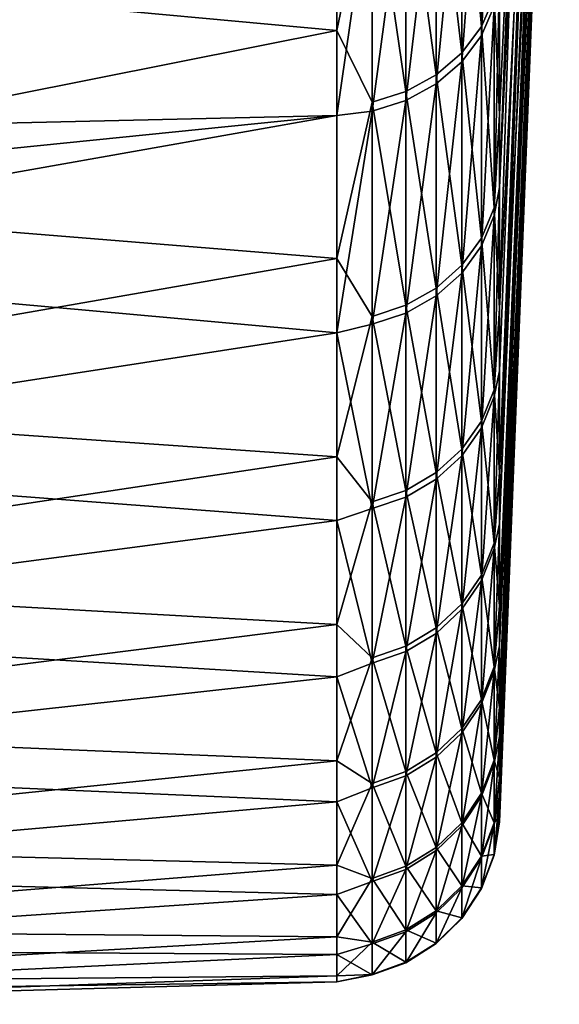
# Model space of a CAD drawing. Header units: metres. Extents: x 59 to 135, y -85 to 115.
# Tile 2 of 256: x 65.45 to 71.9, y -85 to -73.23. Entities that reach past the tile are written whole.
import ezdxf

# ---------------------------------------------------------------- set-up
doc = ezdxf.new("R2010")
doc.units = ezdxf.units.M
doc.layers.add('solid_20_404_502_XXX', color=7, linetype='CONTINUOUS')

msp = doc.modelspace()

# ---------------------------------------------------------------- linework, layer by layer
at = {"layer": 'solid_20_404_502_XXX'}
for points in [[(71.900131, -56.607121, 30.92461), (71.185867, -72.693268, 39.712513), (71.185867, -75.234116, 34.658661)], [(71.900131, -56.607121, 30.92461), (71.185867, -75.234116, 34.658661), (71.893944, -59.983704, 24.208191)], [(71.893944, -59.983704, 24.208191), (71.185867, -75.234116, 34.658661), (71.185867, -77.424225, 29.4429)], [(71.893944, -59.983704, 24.208191), (71.185867, -77.424225, 29.4429), (71.185867, -79.253212, 24.089867)], [(71.893944, -59.983704, 24.208191), (71.185867, -79.253212, 24.089867), (71.875427, -62.893806, 17.276915)], [(71.875427, -62.893806, 17.276915), (71.185867, -79.253212, 24.089867), (71.185867, -80.712593, 18.624456)], [(71.875427, -62.893806, 17.276915), (71.185867, -80.712593, 18.624456), (71.844658, -65.323837, 10.16315)], [(71.844658, -65.323837, 10.16315), (71.185867, -80.712593, 18.624456), (71.185867, -81.79557, 13.072149)], [(71.844658, -65.323837, 10.16315), (71.185867, -81.79557, 13.072149), (71.185867, -82.49704, 7.45891)], [(71.844658, -65.323837, 10.16315), (71.185867, -82.49704, 7.45891), (71.801773, -67.262451, 2.900121)], [(71.801773, -67.262451, 2.900121), (71.185867, -82.49704, 7.45891), (71.185867, -82.813736, 1.810917)], [(71.801773, -67.262451, 2.900121), (71.185867, -82.813736, 1.810917), (71.746986, -68.700592, -4.478253)], [(71.746986, -68.700592, -4.478253), (71.185867, -82.813736, 1.810917), (71.185867, -82.744202, -3.845517)], [(71.746986, -68.700592, -4.478253), (71.185867, -82.744202, -3.845517), (71.185867, -82.288795, -9.484048)], [(71.746986, -68.700592, -4.478253), (71.185867, -82.288795, -9.484048), (71.68055, -69.631538, -11.937513)], [(71.414696, -69.349716, -34.45134), (71.185867, -76.677322, -31.33651), (71.185867, -74.359787, -36.496845)], [(71.514015, -69.956856, -26.959135), (71.185867, -76.677322, -31.33651), (71.414696, -69.349716, -34.45134)], [(71.414696, -69.349716, -34.45134), (71.185867, -74.359787, -36.496845), (71.185867, -71.695442, -41.486916)], [(71.68055, -69.631538, -11.937513), (71.185867, -82.288795, -9.484048), (71.185867, -81.449623, -15.078364)], [(71.68055, -69.631538, -11.937513), (71.185867, -81.449623, -15.078364), (71.602776, -70.050949, -19.442825)], [(71.514015, -69.956856, -26.959135), (71.185867, -78.637299, -26.030096), (71.185867, -76.677322, -31.33651)], [(71.602776, -70.050949, -19.442825), (71.185867, -78.637299, -26.030096), (71.514015, -69.956856, -26.959135)], [(71.602776, -70.050949, -19.442825), (71.185867, -81.449623, -15.078364), (71.185867, -80.23056, -20.602291)], [(71.602776, -70.050949, -19.442825), (71.185867, -80.23056, -20.602291), (71.185867, -78.637299, -26.030096)], [(70.969337, -73.41404, 40.106274), (71.122032, -73.062767, 39.914371), (71.122032, -70.23362, 44.705292)], [(70.969337, -70.571297, 44.920227), (70.969337, -73.41404, 40.106274), (71.122032, -70.23362, 44.705292)], [(69.240135, -70.289429, -47.340893), (69.240135, -73.356224, -42.433811), (59.513088, -72.460907, -44.43441)], [(69.664322, -71.323051, -45.663361), (69.240135, -73.356224, -42.433811), (69.240135, -70.289429, -47.340893)], [(70.734901, -70.754623, -45.299435), (70.969337, -70.452644, -45.106094), (70.969337, -73.308067, -40.299648)], [(70.969337, -73.308067, -40.299648), (70.969337, -70.452644, -45.106094), (71.122032, -72.957298, -40.106823)], [(70.734901, -73.728722, 40.278183), (70.969337, -73.41404, 40.106274), (70.969337, -70.571297, 44.920227)], [(70.734901, -70.873787, 45.11277), (70.734901, -73.728722, 40.278183), (70.969337, -70.571297, 44.920227)], [(70.429466, -71.007629, -45.461418), (70.734901, -70.754623, -45.299435), (70.734901, -73.622292, -40.472389)], [(70.734901, -73.622292, -40.472389), (70.734901, -70.754623, -45.299435), (70.969337, -73.308067, -40.299648)], [(70.429466, -73.992355, 40.422211), (70.734901, -73.728722, 40.278183), (70.734901, -70.873787, 45.11277)], [(70.429466, -71.12722, 45.274086), (70.429466, -73.992355, 40.422211), (70.734901, -70.873787, 45.11277)], [(70.06707, -71.20005, -45.58461), (70.429466, -71.007629, -45.461418), (70.429466, -73.885551, -40.617111)], [(70.429466, -73.885551, -40.617111), (70.429466, -71.007629, -45.461418), (70.734901, -73.622292, -40.472389)], [(69.664322, -71.323051, -45.663361), (70.06707, -71.20005, -45.58461), (70.06707, -74.08577, -40.727177)], [(70.06707, -74.192863, 40.531746), (70.429466, -73.992355, 40.422211), (70.429466, -71.12722, 45.274086)], [(70.06707, -71.319962, 45.39677), (70.06707, -74.192863, 40.531746), (70.429466, -71.12722, 45.274086)], [(70.06707, -74.08577, -40.727177), (70.06707, -71.20005, -45.58461), (70.429466, -73.885551, -40.617111)], [(69.664322, -74.321037, 40.601768), (70.06707, -74.192863, 40.531746), (70.06707, -71.319962, 45.39677)], [(69.664322, -71.443169, 45.475197), (69.664322, -74.321037, 40.601768), (70.06707, -71.319962, 45.39677)], [(69.240135, -71.424988, 45.609596), (59.513088, -71.668503, 45.701488), (59.513088, -74.594521, 40.751171)], [(69.240135, -74.370987, 40.629055), (69.240135, -71.424988, 45.609596), (59.513088, -74.594521, 40.751171)], [(69.664322, -74.213753, -40.797535), (69.240135, -73.356224, -42.433811), (69.664322, -71.323051, -45.663361)], [(69.664322, -71.443169, 45.475197), (69.240135, -71.424988, 45.609596), (69.240135, -74.370987, 40.629055)], [(69.664322, -74.213753, -40.797535), (69.664322, -71.323051, -45.663361), (70.06707, -74.08577, -40.727177)], [(69.664322, -71.443169, 45.475197), (69.240135, -74.370987, 40.629055), (69.664322, -74.321037, 40.601768)], [(71.185867, -71.695442, -41.486916), (71.185867, -74.359787, -36.496845), (71.122032, -72.957298, -40.106823)], [(69.240135, -73.356224, -42.433811), (59.513088, -75.291679, -39.448231), (59.513088, -72.460907, -44.43441)], [(71.122032, -75.56559, 34.945183), (71.185867, -72.693268, 39.712513), (71.122032, -73.062767, 39.914371)], [(71.185867, -75.234116, 34.658661), (71.185867, -72.693268, 39.712513), (71.122032, -75.56559, 34.945183)], [(70.969337, -73.308067, -40.299648), (71.122032, -72.957298, -40.106823), (71.122032, -75.473221, -35.144249)], [(71.185867, -74.359787, -36.496845), (71.122032, -75.473221, -35.144249), (71.122032, -72.957298, -40.106823)], [(70.969337, -75.928902, 35.113194), (71.122032, -73.062767, 39.914371), (70.969337, -73.41404, 40.106274)], [(70.969337, -75.928902, 35.113194), (71.122032, -75.56559, 34.945183), (71.122032, -73.062767, 39.914371)], [(70.734901, -73.622292, -40.472389), (70.969337, -73.308067, -40.299648), (70.969337, -75.836082, -35.313217)], [(70.969337, -75.836082, -35.313217), (70.969337, -73.308067, -40.299648), (71.122032, -75.473221, -35.144249)], [(69.240135, -73.356224, -42.433811), (69.240135, -76.081001, -37.32888), (59.513088, -75.291679, -39.448231)], [(69.664322, -74.213753, -40.797535), (69.240135, -76.081001, -37.32888), (69.240135, -73.356224, -42.433811)], [(70.734901, -76.254356, 35.263702), (70.969337, -73.41404, 40.106274), (70.734901, -73.728722, 40.278183)], [(70.734901, -76.254356, 35.263702), (70.969337, -75.928902, 35.113194), (70.969337, -73.41404, 40.106274)], [(70.429466, -73.885551, -40.617111), (70.734901, -73.622292, -40.472389), (70.734901, -76.16114, -35.464581)], [(70.734901, -76.16114, -35.464581), (70.734901, -73.622292, -40.472389), (70.969337, -75.836082, -35.313217)], [(70.429466, -76.527031, 35.389797), (70.734901, -73.728722, 40.278183), (70.429466, -73.992355, 40.422211)], [(70.429466, -76.527031, 35.389797), (70.734901, -76.254356, 35.263702), (70.734901, -73.728722, 40.278183)], [(70.06707, -74.08577, -40.727177), (70.429466, -73.885551, -40.617111), (70.429466, -76.433479, -35.591396)], [(70.429466, -76.433479, -35.591396), (70.429466, -73.885551, -40.617111), (70.734901, -76.16114, -35.464581)], [(70.06707, -76.734406, 35.485699), (70.429466, -73.992355, 40.422211), (70.06707, -74.192863, 40.531746)], [(70.06707, -76.734406, 35.485699), (70.429466, -76.527031, 35.389797), (70.429466, -73.992355, 40.422211)], [(69.664322, -74.213753, -40.797535), (70.06707, -74.08577, -40.727177), (70.06707, -76.640602, -35.687843)], [(70.06707, -76.640602, -35.687843), (70.06707, -74.08577, -40.727177), (70.429466, -76.433479, -35.591396)], [(69.664322, -76.773003, -35.749496), (69.240135, -76.081001, -37.32888), (69.664322, -74.213753, -40.797535)], [(69.664322, -76.866966, 35.547001), (70.06707, -74.192863, 40.531746), (69.664322, -74.321037, 40.601768)], [(69.664322, -76.866966, 35.547001), (70.06707, -76.734406, 35.485699), (70.06707, -74.192863, 40.531746)], [(69.664322, -76.773003, -35.749496), (69.664322, -74.213753, -40.797535), (70.06707, -76.640602, -35.687843)], [(59.513088, -75.356499, 39.324276), (69.240135, -74.370987, 40.629055), (59.513088, -74.594521, 40.751171)], [(59.513088, -76.091179, 37.883137), (69.240135, -74.370987, 40.629055), (59.513088, -75.356499, 39.324276)], [(69.240135, -76.970238, 35.459084), (69.240135, -74.370987, 40.629055), (59.513088, -76.091179, 37.883137)], [(69.664322, -74.321037, 40.601768), (69.240135, -74.370987, 40.629055), (69.240135, -76.970238, 35.459084)], [(69.664322, -76.866966, 35.547001), (69.664322, -74.321037, 40.601768), (69.240135, -76.970238, 35.459084)], [(71.185867, -74.359787, -36.496845), (71.185867, -76.677322, -31.33651), (71.122032, -75.473221, -35.144249)], [(69.240135, -76.081001, -37.32888), (59.513088, -77.779861, -34.282551), (59.513088, -75.291679, -39.448231)], [(71.185867, -75.234116, 34.658661), (71.122032, -75.56559, 34.945183), (71.122032, -77.730927, 29.819921)], [(71.185867, -77.424225, 29.4429), (71.185867, -75.234116, 34.658661), (71.122032, -77.730927, 29.819921)], [(70.969337, -75.836082, -35.313217), (71.122032, -75.473221, -35.144249), (71.122032, -77.652054, -30.024712)], [(71.185867, -76.677322, -31.33651), (71.122032, -77.652054, -30.024712), (71.122032, -75.473221, -35.144249)], [(70.969337, -78.104645, 29.963291), (71.122032, -77.730927, 29.819921), (71.122032, -75.56559, 34.945183)], [(70.969337, -75.928902, 35.113194), (70.969337, -78.104645, 29.963291), (71.122032, -75.56559, 34.945183)], [(70.734901, -76.16114, -35.464581), (70.969337, -75.836082, -35.313217), (70.969337, -78.025391, -30.169067)], [(70.969337, -78.025391, -30.169067), (70.969337, -75.836082, -35.313217), (71.122032, -77.652054, -30.024712)], [(70.734901, -78.43943, 30.091722), (70.969337, -78.104645, 29.963291), (70.969337, -75.928902, 35.113194)], [(70.734901, -76.254356, 35.263702), (70.734901, -78.43943, 30.091722), (70.969337, -75.928902, 35.113194)], [(69.240135, -76.081001, -37.32888), (69.240135, -78.45105, -32.049908), (59.513088, -77.779861, -34.282551)], [(69.240135, -76.970238, 35.459084), (59.513088, -76.091179, 37.883137), (59.513088, -78.472031, 32.667118)], [(69.664322, -76.773003, -35.749496), (69.240135, -78.45105, -32.049908), (69.240135, -76.081001, -37.32888)], [(70.429466, -76.433479, -35.591396), (70.734901, -76.16114, -35.464581), (70.734901, -78.359833, -30.298382)], [(70.429466, -78.719917, 30.199326), (70.734901, -78.43943, 30.091722), (70.734901, -76.254356, 35.263702)], [(70.429466, -76.527031, 35.389797), (70.429466, -78.719917, 30.199326), (70.734901, -76.254356, 35.263702)], [(70.734901, -78.359833, -30.298382), (70.734901, -76.16114, -35.464581), (70.969337, -78.025391, -30.169067)], [(70.06707, -76.640602, -35.687843), (70.429466, -76.433479, -35.591396), (70.429466, -78.640038, -30.406723)], [(70.429466, -78.640038, -30.406723), (70.429466, -76.433479, -35.591396), (70.734901, -78.359833, -30.298382)], [(70.06707, -78.933235, 30.28116), (70.429466, -78.719917, 30.199326), (70.429466, -76.527031, 35.389797)], [(70.06707, -76.734406, 35.485699), (70.06707, -78.933235, 30.28116), (70.429466, -76.527031, 35.389797)], [(69.664322, -76.773003, -35.749496), (70.06707, -76.640602, -35.687843), (70.06707, -78.853134, -30.48912)], [(69.664322, -79.069595, 30.333473), (70.06707, -78.933235, 30.28116), (70.06707, -76.734406, 35.485699)], [(69.664322, -76.866966, 35.547001), (69.664322, -79.069595, 30.333473), (70.06707, -76.734406, 35.485699)], [(70.06707, -78.853134, -30.48912), (70.06707, -76.640602, -35.687843), (70.429466, -78.640038, -30.406723)], [(71.185867, -76.677322, -31.33651), (71.185867, -78.637299, -26.030096), (71.122032, -77.652054, -30.024712)], [(69.664322, -78.989365, -30.541792), (69.240135, -78.45105, -32.049908), (69.664322, -76.773003, -35.749496)], [(69.664322, -78.989365, -30.541792), (69.664322, -76.773003, -35.749496), (70.06707, -78.853134, -30.48912)], [(69.664322, -76.866966, 35.547001), (69.240135, -76.970238, 35.459084), (69.664322, -79.069595, 30.333473)], [(69.240135, -79.210617, 30.123787), (69.240135, -76.970238, 35.459084), (59.513088, -78.472031, 32.667118)], [(69.664322, -79.069595, 30.333473), (69.240135, -76.970238, 35.459084), (69.240135, -79.210617, 30.123787)], [(71.185867, -77.424225, 29.4429), (71.122032, -77.730927, 29.819921), (71.122032, -79.549095, 24.561476)], [(71.185867, -79.253212, 24.089867), (71.185867, -77.424225, 29.4429), (71.122032, -79.549095, 24.561476)], [(70.969337, -78.025391, -30.169067), (71.122032, -77.652054, -30.024712), (71.122032, -79.484077, -24.771078)], [(71.185867, -78.637299, -26.030096), (71.122032, -79.484077, -24.771078), (71.122032, -77.652054, -30.024712)], [(69.240135, -78.45105, -32.049908), (59.513088, -79.914124, -28.960876), (59.513088, -77.779861, -34.282551)], [(70.969337, -79.931557, 24.679564), (71.122032, -79.549095, 24.561476), (71.122032, -77.730927, 29.819921)], [(70.969337, -78.104645, 29.963291), (70.969337, -79.931557, 24.679564), (71.122032, -77.730927, 29.819921)], [(70.734901, -78.359833, -30.298382), (70.969337, -78.025391, -30.169067), (70.969337, -79.866226, -24.890173)], [(70.969337, -79.866226, -24.890173), (70.969337, -78.025391, -30.169067), (71.122032, -79.484077, -24.771078)], [(70.734901, -80.27417, 24.785349), (70.969337, -79.931557, 24.679564), (70.969337, -78.104645, 29.963291)], [(70.734901, -78.43943, 30.091722), (70.734901, -80.27417, 24.785349), (70.969337, -78.104645, 29.963291)], [(70.429466, -78.640038, -30.406723), (70.734901, -78.359833, -30.298382), (70.734901, -80.208557, -24.996861)], [(70.734901, -80.208557, -24.996861), (70.734901, -78.359833, -30.298382), (70.969337, -79.866226, -24.890173)], [(69.240135, -78.45105, -32.049908), (69.240135, -80.455322, -26.621502), (59.513088, -79.914124, -28.960876)], [(69.240135, -79.210617, 30.123787), (59.513088, -78.472031, 32.667118), (59.513088, -80.495811, 27.302458)], [(69.664322, -78.989365, -30.541792), (69.240135, -80.455322, -26.621502), (69.240135, -78.45105, -32.049908)], [(70.429466, -80.561218, 24.873976), (70.734901, -80.27417, 24.785349), (70.734901, -78.43943, 30.091722)], [(70.429466, -78.719917, 30.199326), (70.429466, -80.561218, 24.873976), (70.734901, -78.43943, 30.091722)], [(70.06707, -78.853134, -30.48912), (70.429466, -78.640038, -30.406723), (70.429466, -80.495369, -25.086246)], [(70.06707, -80.779526, 24.941381), (70.429466, -80.561218, 24.873976), (70.429466, -78.719917, 30.199326)], [(70.06707, -78.933235, 30.28116), (70.06707, -80.779526, 24.941381), (70.429466, -78.719917, 30.199326)], [(70.429466, -80.495369, -25.086246), (70.429466, -78.640038, -30.406723), (70.734901, -80.208557, -24.996861)], [(71.185867, -78.637299, -26.030096), (71.185867, -80.23056, -20.602291), (71.122032, -79.484077, -24.771078)], [(69.664322, -78.989365, -30.541792), (70.06707, -78.853134, -30.48912), (70.06707, -80.713501, -25.154224)], [(69.664322, -80.919075, 24.984468), (70.06707, -80.779526, 24.941381), (70.06707, -78.933235, 30.28116)], [(69.664322, -79.069595, 30.333473), (69.664322, -80.919075, 24.984468), (70.06707, -78.933235, 30.28116)], [(70.06707, -80.713501, -25.154224), (70.06707, -78.853134, -30.48912), (70.429466, -80.495369, -25.086246)], [(69.664322, -80.852936, -25.197681), (69.240135, -80.455322, -26.621502), (69.664322, -78.989365, -30.541792)], [(69.664322, -79.069595, 30.333473), (69.240135, -79.210617, 30.123787), (69.664322, -80.919075, 24.984468)], [(69.664322, -80.852936, -25.197681), (69.664322, -78.989365, -30.541792), (70.06707, -80.713501, -25.154224)], [(69.240135, -81.081673, 24.648037), (69.240135, -79.210617, 30.123787), (59.513088, -80.495811, 27.302458)], [(69.664322, -80.919075, 24.984468), (69.240135, -79.210617, 30.123787), (69.240135, -81.081673, 24.648037)], [(71.185867, -79.253212, 24.089867), (71.122032, -79.549095, 24.561476), (71.122032, -81.011978, 19.193333)], [(71.185867, -80.712593, 18.624456), (71.185867, -79.253212, 24.089867), (71.122032, -81.011978, 19.193333)], [(70.969337, -79.866226, -24.890173), (71.122032, -79.484077, -24.771078), (71.122032, -80.961105, -19.406811)], [(70.969337, -81.401474, 19.285612), (71.122032, -81.011978, 19.193333), (71.122032, -79.549095, 24.561476)], [(70.969337, -79.931557, 24.679564), (70.969337, -81.401474, 19.285612), (71.122032, -79.549095, 24.561476)], [(71.185867, -80.23056, -20.602291), (71.122032, -80.961105, -19.406811), (71.122032, -79.484077, -24.771078)], [(70.734901, -80.208557, -24.996861), (70.969337, -79.866226, -24.890173), (70.969337, -81.350357, -19.500116)], [(70.969337, -81.350357, -19.500116), (70.969337, -79.866226, -24.890173), (71.122032, -80.961105, -19.406811)], [(69.240135, -80.455322, -26.621502), (59.513088, -81.684769, -23.507425), (59.513088, -79.914124, -28.960876)], [(70.734901, -81.750389, 19.368277), (70.969337, -81.401474, 19.285612), (70.969337, -79.931557, 24.679564)], [(70.734901, -80.27417, 24.785349), (70.734901, -81.750389, 19.368277), (70.969337, -79.931557, 24.679564)], [(70.429466, -80.495369, -25.086246), (70.734901, -80.208557, -24.996861), (70.734901, -81.699051, -19.5837)], [(70.734901, -81.699051, -19.5837), (70.734901, -80.208557, -24.996861), (70.969337, -81.350357, -19.500116)], [(71.185867, -80.23056, -20.602291), (71.185867, -81.449623, -15.078364), (71.122032, -80.961105, -19.406811)], [(70.429466, -82.042709, 19.437534), (70.734901, -81.750389, 19.368277), (70.734901, -80.27417, 24.785349)], [(70.429466, -80.561218, 24.873976), (70.429466, -82.042709, 19.437534), (70.734901, -80.27417, 24.785349)], [(69.240135, -80.455322, -26.621502), (69.240135, -82.08448, -21.068975), (59.513088, -81.684769, -23.507425)], [(69.240135, -81.081673, 24.648037), (59.513088, -80.495811, 27.302458), (59.513088, -82.15332, 21.813564)], [(69.664322, -80.852936, -25.197681), (69.240135, -82.08448, -21.068975), (69.240135, -80.455322, -26.621502)], [(70.06707, -80.713501, -25.154224), (70.429466, -80.495369, -25.086246), (70.429466, -81.991188, -19.653727)], [(70.429466, -81.991188, -19.653727), (70.429466, -80.495369, -25.086246), (70.734901, -81.699051, -19.5837)], [(70.06707, -82.26503, 19.490208), (70.429466, -82.042709, 19.437534), (70.429466, -80.561218, 24.873976)], [(70.06707, -80.779526, 24.941381), (70.06707, -82.26503, 19.490208), (70.429466, -80.561218, 24.873976)], [(69.664322, -80.852936, -25.197681), (70.06707, -80.713501, -25.154224), (70.06707, -82.213371, -19.706985)], [(70.06707, -82.213371, -19.706985), (70.06707, -80.713501, -25.154224), (70.429466, -81.991188, -19.653727)], [(71.185867, -80.712593, 18.624456), (71.122032, -81.011978, 19.193333), (71.122032, -82.113045, 13.73947)], [(71.185867, -81.79557, 13.072149), (71.185867, -80.712593, 18.624456), (71.122032, -82.113045, 13.73947)], [(69.664322, -82.3554, -19.741032), (69.240135, -82.08448, -21.068975), (69.664322, -80.852936, -25.197681)], [(69.664322, -82.40715, 19.523878), (70.06707, -82.26503, 19.490208), (70.06707, -80.779526, 24.941381)], [(69.664322, -80.919075, 24.984468), (69.664322, -82.40715, 19.523878), (70.06707, -80.779526, 24.941381)], [(69.664322, -82.3554, -19.741032), (69.664322, -80.852936, -25.197681), (70.06707, -82.213371, -19.706985)], [(69.664322, -80.919075, 24.984468), (69.240135, -81.081673, 24.648037), (69.664322, -82.40715, 19.523878)], [(70.969337, -81.350357, -19.500116), (71.122032, -80.961105, -19.406811), (71.122032, -82.076538, -13.955867)], [(71.185867, -81.449623, -15.078364), (71.122032, -82.076538, -13.955867), (71.122032, -80.961105, -19.406811)], [(69.240135, -82.574699, 19.057367), (69.240135, -81.081673, 24.648037), (59.513088, -82.15332, 21.813564)], [(69.664322, -82.40715, 19.523878), (69.240135, -81.081673, 24.648037), (69.240135, -82.574699, 19.057367)], [(70.969337, -82.507828, 13.805527), (71.122032, -82.113045, 13.73947), (71.122032, -81.011978, 19.193333)], [(70.969337, -81.401474, 19.285612), (70.969337, -82.507828, 13.805527), (71.122032, -81.011978, 19.193333)], [(70.734901, -81.699051, -19.5837), (70.969337, -81.350357, -19.500116), (70.969337, -82.471153, -14.022965)], [(70.734901, -82.861488, 13.864701), (70.969337, -82.507828, 13.805527), (70.969337, -81.401474, 19.285612)], [(70.734901, -81.750389, 19.368277), (70.734901, -82.861488, 13.864701), (70.969337, -81.401474, 19.285612)], [(70.969337, -82.471153, -14.022965), (70.969337, -81.350357, -19.500116), (71.122032, -82.076538, -13.955867)], [(71.185867, -81.449623, -15.078364), (71.185867, -82.288795, -9.484048), (71.122032, -82.076538, -13.955867)], [(69.240135, -82.08448, -21.068975), (59.513088, -83.083725, -17.947012), (59.513088, -81.684769, -23.507425)], [(70.429466, -81.991188, -19.653727), (70.734901, -81.699051, -19.5837), (70.734901, -82.824654, -14.083072)], [(70.429466, -83.157784, 13.914279), (70.734901, -82.861488, 13.864701), (70.734901, -81.750389, 19.368277)], [(70.429466, -82.042709, 19.437534), (70.429466, -83.157784, 13.914279), (70.734901, -81.750389, 19.368277)], [(70.734901, -82.824654, -14.083072), (70.734901, -81.699051, -19.5837), (70.969337, -82.471153, -14.022965)], [(71.185867, -81.79557, 13.072149), (71.122032, -82.113045, 13.73947), (71.122032, -82.847366, 8.224241)], [(71.185867, -82.49704, 7.45891), (71.185867, -81.79557, 13.072149), (71.122032, -82.847366, 8.224241)], [(70.06707, -82.213371, -19.706985), (70.429466, -81.991188, -19.653727), (70.429466, -83.120819, -14.13343)], [(70.429466, -83.120819, -14.13343), (70.429466, -81.991188, -19.653727), (70.734901, -82.824654, -14.083072)], [(69.240135, -82.08448, -21.068975), (69.240135, -83.330925, -15.418217), (59.513088, -83.083725, -17.947012)], [(69.664322, -82.3554, -19.741032), (69.240135, -83.330925, -15.418217), (69.240135, -82.08448, -21.068975)], [(70.06707, -83.383125, 13.951984), (70.429466, -83.157784, 13.914279), (70.429466, -82.042709, 19.437534)], [(70.06707, -82.26503, 19.490208), (70.06707, -83.383125, 13.951984), (70.429466, -82.042709, 19.437534)], [(70.969337, -82.471153, -14.022965), (71.122032, -82.076538, -13.955867), (71.122032, -82.825401, -8.442594)], [(70.969337, -83.245689, 8.263782), (71.122032, -82.847366, 8.224241), (71.122032, -82.113045, 13.73947)], [(70.969337, -82.507828, 13.805527), (70.969337, -83.245689, 8.263782), (71.122032, -82.113045, 13.73947)], [(71.185867, -82.288795, -9.484048), (71.122032, -82.825401, -8.442594), (71.122032, -82.076538, -13.955867)], [(69.240135, -82.574699, 19.057367), (59.513088, -82.15332, 21.813564), (59.513088, -83.437019, 16.225414)], [(69.664322, -82.3554, -19.741032), (70.06707, -82.213371, -19.706985), (70.06707, -83.346062, -14.17173)], [(69.664322, -83.527176, 13.976088), (70.06707, -83.383125, 13.951984), (70.06707, -82.26503, 19.490208)], [(69.664322, -82.40715, 19.523878), (69.664322, -83.527176, 13.976088), (70.06707, -82.26503, 19.490208)], [(70.06707, -83.346062, -14.17173), (70.06707, -82.213371, -19.706985), (70.429466, -83.120819, -14.13343)], [(69.664322, -83.490044, -14.196213), (69.240135, -83.330925, -15.418217), (69.664322, -82.3554, -19.741032)], [(69.664322, -83.490044, -14.196213), (69.664322, -82.3554, -19.741032), (70.06707, -83.346062, -14.17173)], [(71.185867, -82.288795, -9.484048), (71.185867, -82.744202, -3.845517), (71.122032, -82.825401, -8.442594)], [(69.664322, -82.40715, 19.523878), (69.240135, -82.574699, 19.057367), (69.664322, -83.527176, 13.976088)], [(70.734901, -82.824654, -14.083072), (70.969337, -82.471153, -14.022965), (70.969337, -83.223618, -8.483185)], [(70.969337, -83.223618, -8.483185), (70.969337, -82.471153, -14.022965), (71.122032, -82.825401, -8.442594)], [(71.185867, -82.49704, 7.45891), (71.122032, -82.847366, 8.224241), (71.122032, -83.211678, 2.672281)], [(71.185867, -82.813736, 1.810917), (71.185867, -82.49704, 7.45891), (71.122032, -83.211678, 2.672281)], [(69.240135, -83.682716, 13.377844), (69.240135, -82.574699, 19.057367), (59.513088, -83.437019, 16.225414)], [(69.664322, -83.527176, 13.976088), (69.240135, -82.574699, 19.057367), (69.240135, -83.682716, 13.377844)], [(70.734901, -83.602509, 8.299203), (70.969337, -83.245689, 8.263782), (70.969337, -82.507828, 13.805527)], [(70.734901, -82.861488, 13.864701), (70.734901, -83.602509, 8.299203), (70.969337, -82.507828, 13.805527)], [(70.429466, -83.120819, -14.13343), (70.734901, -82.824654, -14.083072), (70.734901, -83.580338, -8.519547)], [(70.734901, -83.580338, -8.519547), (70.734901, -82.824654, -14.083072), (70.969337, -83.223618, -8.483185)], [(70.969337, -83.223618, -8.483185), (71.122032, -82.825401, -8.442594), (71.122032, -83.204346, -2.891614)], [(70.969337, -83.611748, 2.685129), (71.122032, -83.211678, 2.672281), (71.122032, -82.847366, 8.224241)], [(70.969337, -83.245689, 8.263782), (70.969337, -83.611748, 2.685129), (71.122032, -82.847366, 8.224241)], [(71.185867, -82.744202, -3.845517), (71.122032, -83.204346, -2.891614), (71.122032, -82.825401, -8.442594)], [(71.185867, -82.744202, -3.845517), (71.185867, -82.813736, 1.810917), (71.122032, -83.204346, -2.891614)], [(71.185867, -82.813736, 1.810917), (71.122032, -83.211678, 2.672281), (71.122032, -83.204346, -2.891614)], [(70.429466, -83.901451, 8.328879), (70.734901, -83.602509, 8.299203), (70.734901, -82.861488, 13.864701)], [(70.429466, -83.157784, 13.914279), (70.429466, -83.901451, 8.328879), (70.734901, -82.861488, 13.864701)], [(69.240135, -83.330925, -15.418217), (59.513088, -84.10463, -12.304934), (59.513088, -83.083725, -17.947012)], [(70.06707, -83.346062, -14.17173), (70.429466, -83.120819, -14.13343), (70.429466, -83.879204, -8.550011)], [(70.06707, -84.128815, 8.351449), (70.429466, -83.901451, 8.328879), (70.429466, -83.157784, 13.914279)], [(70.06707, -83.383125, 13.951984), (70.06707, -84.128815, 8.351449), (70.429466, -83.157784, 13.914279)], [(70.429466, -83.879204, -8.550011), (70.429466, -83.120819, -14.13343), (70.734901, -83.580338, -8.519547)], [(70.969337, -83.604378, -2.905516), (71.122032, -83.204346, -2.891614), (71.122032, -83.211678, 2.672281)], [(70.969337, -83.604378, -2.905516), (70.969337, -83.223618, -8.483185), (71.122032, -83.204346, -2.891614)], [(70.734901, -83.580338, -8.519547), (70.969337, -83.223618, -8.483185), (70.969337, -83.604378, -2.905516)], [(70.734901, -83.970139, 2.696638), (70.969337, -83.611748, 2.685129), (70.969337, -83.245689, 8.263782)], [(70.734901, -83.602509, 8.299203), (70.734901, -83.970139, 2.696638), (70.969337, -83.245689, 8.263782)], [(70.969337, -83.611748, 2.685129), (70.969337, -83.604378, -2.905516), (71.122032, -83.211678, 2.672281)], [(69.240135, -83.330925, -15.418217), (69.240135, -84.188835, -9.69557), (59.513088, -84.10463, -12.304934)], [(69.240135, -83.682716, 13.377844), (59.513088, -83.437019, 16.225414), (59.513088, -84.341057, 10.563437)], [(69.664322, -83.490044, -14.196213), (69.240135, -84.188835, -9.69557), (69.240135, -83.330925, -15.418217)], [(69.664322, -83.490044, -14.196213), (70.06707, -83.346062, -14.17173), (70.06707, -84.106506, -8.57318)], [(69.664322, -84.274147, 8.365877), (70.06707, -84.128815, 8.351449), (70.06707, -83.383125, 13.951984)], [(69.664322, -83.527176, 13.976088), (69.664322, -84.274147, 8.365877), (70.06707, -83.383125, 13.951984)], [(70.06707, -84.106506, -8.57318), (70.06707, -83.346062, -14.17173), (70.429466, -83.879204, -8.550011)], [(69.664322, -84.251808, -8.587991), (69.240135, -84.188835, -9.69557), (69.664322, -83.490044, -14.196213)], [(69.664322, -83.527176, 13.976088), (69.240135, -83.682716, 13.377844), (69.664322, -84.274147, 8.365877)], [(69.664322, -84.251808, -8.587991), (69.664322, -83.490044, -14.196213), (70.06707, -84.106506, -8.57318)], [(70.429466, -83.879204, -8.550011), (70.734901, -83.580338, -8.519547), (70.734901, -83.962738, -2.91797)], [(70.429466, -84.270401, 2.706281), (70.734901, -83.970139, 2.696638), (70.734901, -83.602509, 8.299203)], [(70.429466, -83.901451, 8.328879), (70.429466, -84.270401, 2.706281), (70.734901, -83.602509, 8.299203)], [(70.734901, -83.962738, -2.91797), (70.734901, -83.580338, -8.519547), (70.969337, -83.604378, -2.905516)], [(70.734901, -83.962738, -2.91797), (70.969337, -83.604378, -2.905516), (70.969337, -83.611748, 2.685129)], [(70.734901, -83.970139, 2.696638), (70.734901, -83.962738, -2.91797), (70.969337, -83.611748, 2.685129)], [(69.240135, -84.400574, 7.635946), (69.240135, -83.682716, 13.377844), (59.513088, -84.341057, 10.563437)], [(69.664322, -84.274147, 8.365877), (69.240135, -83.682716, 13.377844), (69.240135, -84.400574, 7.635946)], [(70.06707, -84.106506, -8.57318), (70.429466, -83.879204, -8.550011), (70.429466, -84.26297, -2.928404)], [(70.06707, -84.498756, 2.713615), (70.429466, -84.270401, 2.706281), (70.429466, -83.901451, 8.328879)], [(70.06707, -84.128815, 8.351449), (70.06707, -84.498756, 2.713615), (70.429466, -83.901451, 8.328879)], [(70.429466, -84.26297, -2.928404), (70.429466, -83.879204, -8.550011), (70.734901, -83.962738, -2.91797)], [(70.429466, -84.26297, -2.928404), (70.734901, -83.962738, -2.91797), (70.734901, -83.970139, 2.696638)], [(70.429466, -84.270401, 2.706281), (70.429466, -84.26297, -2.928404), (70.734901, -83.970139, 2.696638)], [(69.240135, -84.188835, -9.69557), (59.513088, -84.742844, -6.606866), (59.513088, -84.10463, -12.304934)], [(69.664322, -84.251808, -8.587991), (70.06707, -84.106506, -8.57318), (70.06707, -84.49131, -2.93634)], [(69.664322, -84.644737, 2.718303), (70.06707, -84.498756, 2.713615), (70.06707, -84.128815, 8.351449)], [(69.664322, -84.274147, 8.365877), (69.664322, -84.644737, 2.718303), (70.06707, -84.128815, 8.351449)], [(70.06707, -84.49131, -2.93634), (70.06707, -84.106506, -8.57318), (70.429466, -84.26297, -2.928404)], [(69.240135, -84.188835, -9.69557), (69.240135, -84.654221, -3.927718), (59.513088, -84.742844, -6.606866)], [(69.664322, -84.251808, -8.587991), (69.240135, -84.654221, -3.927718), (69.240135, -84.188835, -9.69557)], [(69.664322, -84.637276, -2.941412), (69.240135, -84.654221, -3.927718), (69.664322, -84.251808, -8.587991)], [(69.664322, -84.637276, -2.941412), (69.664322, -84.251808, -8.587991), (70.06707, -84.49131, -2.93634)], [(70.06707, -84.49131, -2.93634), (70.429466, -84.26297, -2.928404), (70.429466, -84.270401, 2.706281)], [(69.240135, -84.400574, 7.635946), (59.513088, -84.341057, 10.563437), (59.513088, -84.861328, 4.853392)], [(69.664322, -84.274147, 8.365877), (69.240135, -84.400574, 7.635946), (69.664322, -84.644737, 2.718303)], [(70.06707, -84.498756, 2.713615), (70.06707, -84.49131, -2.93634), (70.429466, -84.270401, 2.706281)], [(69.240135, -84.724907, 1.858447), (69.240135, -84.400574, 7.635946), (59.513088, -84.861328, 4.853392)], [(69.664322, -84.644737, 2.718303), (69.240135, -84.400574, 7.635946), (69.240135, -84.724907, 1.858447)], [(69.664322, -84.637276, -2.941412), (70.06707, -84.49131, -2.93634), (70.06707, -84.498756, 2.713615)], [(69.664322, -84.644737, 2.718303), (69.664322, -84.637276, -2.941412), (70.06707, -84.498756, 2.713615)], [(69.240135, -84.654221, -3.927718), (59.513088, -84.995461, -0.878737), (59.513088, -84.742844, -6.606866)], [(69.240135, -84.654221, -3.927718), (69.240135, -84.724907, 1.858447), (59.513088, -84.995461, -0.878737)], [(69.240135, -84.724907, 1.858447), (59.513088, -84.861328, 4.853392), (59.513088, -84.995461, -0.878737)], [(69.664322, -84.637276, -2.941412), (69.240135, -84.724907, 1.858447), (69.240135, -84.654221, -3.927718)], [(69.664322, -84.644737, 2.718303), (69.240135, -84.724907, 1.858447), (69.664322, -84.637276, -2.941412)]]:
    msp.add_3dface(points, dxfattribs=at)

doc.saveas('drawing.dxf')
